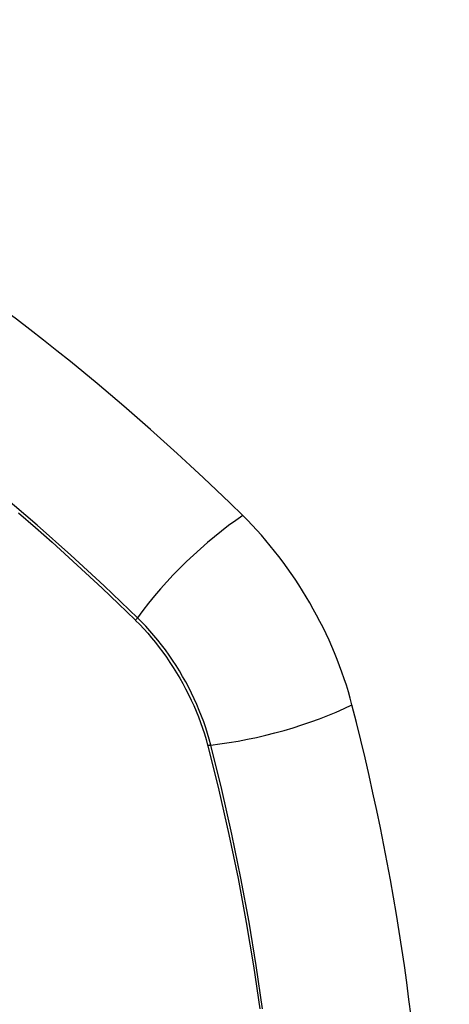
# Model space of a CAD drawing. Header units: inches. Extents: x 145 to 171, y 52.7 to 82.2.
# Tile 9 of 20: x 148.115 to 148.417, y 78.907 to 79.6. Entities that reach past the tile are written whole.
import ezdxf

# ---------------------------------------------------------------- set-up
doc = ezdxf.new("R2010")
doc.units = ezdxf.units.IN
doc.header["$MEASUREMENT"] = 0
doc.layers.add('Visible Edges(ANSI)', color=7, linetype='Continuous', lineweight=25)
doc.layers.add('Visible Tangent Edges(ANSI)', color=7, linetype='Continuous', lineweight=25)

msp = doc.modelspace()

# ---------------------------------------------------------------- linework, layer by layer
at = {"layer": 'Visible Edges(ANSI)'}
for centre, major_axis, start_param, end_param in [((147.96864, 78.42318), (-0.64835, 1.12588), 5.16346, 5.835982), ((148.23043, 79.13838), (0.08841, -0.15353), 1.123593, 2.021867), ((147.48146, 79.267), (-0.64835, 1.12588), 3.592663, 4.265186)]:
    msp.add_ellipse(centre, major_axis=major_axis, ratio=0.578093, start_param=start_param, end_param=end_param, dxfattribs=at)
at = {"layer": 'Visible Tangent Edges(ANSI)'}
for p, q in [((148.1959, 79.17779), (148.19623, 79.17746)), ((148.24696, 79.08959), (148.24708, 79.08913))]:
    msp.add_line(p, q, dxfattribs=at)
at = {"layer": 'Visible Tangent Edges(ANSI)', "flags": 128}
for points in [[(148.19748, 79.1794), (148.17419, 79.20173), (148.15065, 79.22347), (148.12688, 79.24459), (148.10292, 79.26507)], [(148.11378, 79.25325), (148.12568, 79.24294), (148.13753, 79.23246), (148.14932, 79.22183), (148.16106, 79.21104), (148.17273, 79.20011), (148.18428, 79.18909), (148.1959, 79.17779)], [(148.19623, 79.17746), (148.19912, 79.17453), (148.20197, 79.17151), (148.20478, 79.16839), (148.20753, 79.16518), (148.21023, 79.16189), (148.21288, 79.15852), (148.21546, 79.15507), (148.21797, 79.15155), (148.22042, 79.14796), (148.2228, 79.14431), (148.2251, 79.14061), (148.22732, 79.13685), (148.22947, 79.13305), (148.23152, 79.1292), (148.2335, 79.12532), (148.23538, 79.1214), (148.23717, 79.11746), (148.23887, 79.1135), (148.24047, 79.10952), (148.24197, 79.10553), (148.24338, 79.10154), (148.24468, 79.09755), (148.24587, 79.09356), (148.24696, 79.08959)], [(148.24926, 79.08971), (148.24818, 79.09376), (148.247, 79.09784), (148.2457, 79.10192), (148.24429, 79.106), (148.24277, 79.11008), (148.24115, 79.11415), (148.23943, 79.1182), (148.23761, 79.12224), (148.23569, 79.12624), (148.23368, 79.13022), (148.23158, 79.13415), (148.22939, 79.13805), (148.22711, 79.14189), (148.22476, 79.14568), (148.22232, 79.1494), (148.21981, 79.15307), (148.21723, 79.15666), (148.21458, 79.16017), (148.21186, 79.16361), (148.20909, 79.16696), (148.20626, 79.17021), (148.20338, 79.17338), (148.20045, 79.17644), (148.19748, 79.1794)], [(148.24708, 79.08913), (148.25485, 79.05785), (148.26198, 79.02671), (148.26844, 78.99571), (148.27425, 78.96489), (148.27939, 78.93428), (148.28385, 78.9039)], [(148.28571, 78.90395), (148.28129, 78.93441), (148.27621, 78.96511), (148.27046, 78.99601), (148.26405, 79.02709), (148.25698, 79.05833), (148.24926, 79.08971)]]:
    msp.add_lwpolyline(points, dxfattribs=at)
at = {"layer": 'Visible Tangent Edges(ANSI)'}
for centre, major_axis, ratio, start_param, end_param in [((147.8629, 78.92556), (-0.17285, 0.30015), 0.578093, 5.049711, 10.658253), ((148.25601, 79.18339), (-0.08267, -0.08436), 0.355706, 4.184098, 5.092458), ((148.20235, 79.17973), (-0.00685, -0.00707), 0.357498, 5.09062, 5.354327), ((148.28214, 79.13812), (-0.11438, -0.02945), 0.352863, 1.189822, 2.098181), ((148.252, 79.09374), (-0.00954, -0.00241), 0.354661, 0.927935, 1.191642)]:
    msp.add_ellipse(centre, major_axis=major_axis, ratio=ratio, start_param=start_param, end_param=end_param, dxfattribs=at)
msp.add_ellipse((147.86349, 78.9259), major_axis=(0.17078, -0.29656), ratio=0.578093, dxfattribs=at)

doc.saveas('drawing.dxf')
